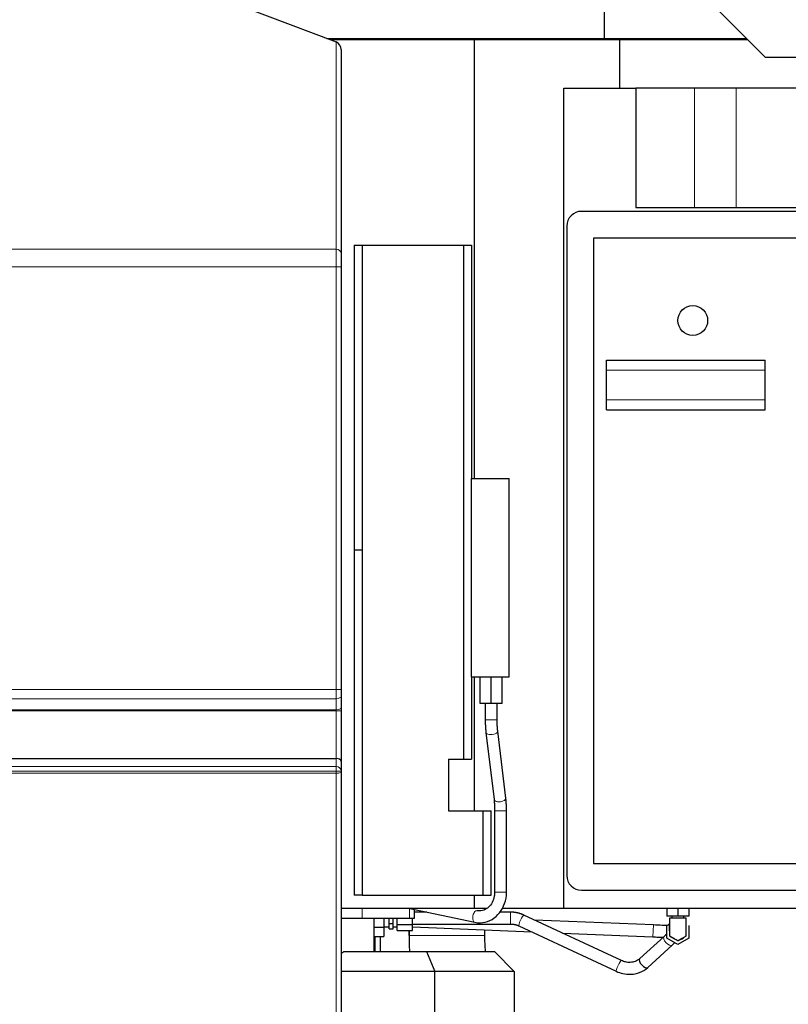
# Model space of a CAD drawing. Header units: inches. Extents: x 0 to 23760, y -13 to 16800.
# Tile 211 of 214: x 20436 to 21210, y 12974 to 13966. Entities that reach past the tile are written whole.
import ezdxf

# ---------------------------------------------------------------- set-up
doc = ezdxf.new("R2010")
doc.units = ezdxf.units.IN
doc.layers.add('254', color=7, linetype='Continuous', true_color=0xffffff)
doc.styles.add('latin_extended', font='simplex.shx')
doc.dimstyles.get("Standard").update_dxf_attribs({"dimtxt": 0.18, "dimasz": 0.18, "dimexe": 0.18, "dimexo": 0.0625, "dimgap": 0.09, "dimtad": 0, "dimtih": 1, "dimtoh": 1, "dimdec": 4, "dimzin": 0, "dimdsep": 46, "dimtxsty": 'Standard', "dimcen": 0.09, "dimadec": 0, "dimazin": 0, "dimtfac": 1, "dimtdec": 4, "dimtofl": 0, "dimtmove": 0, "dimatfit": 3, "dimfxl": 1, "dimtolj": 1, "dimtzin": 0, "dimarcsym": 0})

# ---------------------------------------------------------------- blocks, each defined once
blk = doc.blocks.new('_U5')
at = {"layer": '254', "color": 3, "linetype": 'Continuous', "lineweight": 13, "transparency": 16777216}
for p, q in [((22302.04, 13597.98), (22302.04, 10792.46)), ((20394.06, 12003), (20394.06, 10792.46)), ((20534.06, 10832.46), (22162.04, 10832.46))]:
    blk.add_line(p, q, dxfattribs=at)
at = {"layer": '254', "color": 3, "transparency": 16777216}
for points in [[(20534.06, 10855.79), (20534.06, 10809.13), (20394.06, 10832.46)], [(22162.04, 10809.13), (22162.04, 10855.79), (22302.04, 10832.46)]]:
    blk.add_solid(points, dxfattribs=at)
at = {"layer": 'Defpoints', "color": 0, "transparency": 16777216}
for p in [(22302.04, 13637.98), (20394.06, 12043), (22302.04, 10832.46)]:
    blk.add_point(p, dxfattribs=at)
at = {"layer": '254', "color": 2, "lineweight": 13, "transparency": 16777216, "insert": (21114.72, 11042.46), "char_height": 140, "attachment_point": 1, "style": 'latin_extended'}
blk.add_mtext('\\A1;1908', dxfattribs=at)
blk = doc.blocks.new('_U6')
at = {"layer": '254', "color": 3, "linetype": 'Continuous', "lineweight": 13, "transparency": 16777216}
for p, q in [((20394.06, 12083), (20394.06, 15385.21)), ((20950.96, 14985.21), (20950.96, 15385.21)), ((20534.06, 15345.21), (20810.96, 15345.21))]:
    blk.add_line(p, q, dxfattribs=at)
at = {"layer": '254', "color": 3, "transparency": 16777216}
for points in [[(20534.06, 15368.55), (20534.06, 15321.88), (20394.06, 15345.21)], [(20810.96, 15321.88), (20810.96, 15368.55), (20950.96, 15345.21)]]:
    blk.add_solid(points, dxfattribs=at)
at = {"layer": 'Defpoints', "color": 0, "transparency": 16777216}
for p in [(20950.96, 15345.21), (20950.96, 14945.21), (20394.06, 12043)]:
    blk.add_point(p, dxfattribs=at)
at = {"layer": '254', "color": 2, "lineweight": 13, "transparency": 16777216, "insert": (20492.51, 15555.21), "char_height": 140, "attachment_point": 1, "style": 'latin_extended'}
blk.add_mtext('\\A1;557', dxfattribs=at)

msp = doc.modelspace()

# ---------------------------------------------------------------- linework, layer by layer
at = {"layer": '254', "color": 2, "linetype": 'Continuous', "lineweight": 25}
for p, q in [((21024.831, 14170.82), (21024.831, 13947.212)), ((21064.233, 14051.835), (21186.963, 13928.298)), ((20558.082, 14018.008), (20754.562, 13943.696)), ((20745.268, 13947.212), (21024.831, 13947.212)), ((20748.531, 13945.977), (20894.062, 13945.977)), ((20894.062, 13945.977), (21040.605, 13945.977)), ((20894.062, 13503.993), (20894.062, 13945.977)), ((21005.483, 13947.212), (21005.483, 13945.977)), ((21024.831, 13947.212), (21168.175, 13947.212)), ((21040.605, 13945.977), (21169.401, 13945.977)), ((21040.605, 13896.977), (21040.605, 13945.977)), ((20759.562, 13936.168), (20759.562, 13730.435)), ((21186.963, 13928.298), (21266.577, 13928.298)), ((20984.062, 13896.977), (21056.706, 13896.977)), ((20984.062, 13070.977), (20984.062, 13896.977)), ((21115.896, 13896.977), (21056.706, 13896.977)), ((21056.706, 13896.977), (21056.706, 13776.977)), ((21157.976, 13896.977), (21115.896, 13896.977)), ((21587.977, 13896.977), (21157.976, 13896.977)), ((21656.062, 13772.977), (21002.062, 13772.977)), ((21056.706, 13776.977), (21696.062, 13776.977)), ((20987.062, 13757.977), (20987.062, 13103.977)), ((21644.062, 13745.977), (21014.062, 13745.977)), ((21014.062, 13745.977), (21014.062, 13115.977)), ((20772.858, 13738.977), (20772.858, 13431.586)), ((20772.858, 13738.977), (20780.858, 13738.977)), ((20780.858, 13738.977), (20882.858, 13738.977)), ((20780.858, 13738.977), (20780.858, 13431.586)), ((20882.858, 13738.977), (20890.858, 13738.977)), ((20882.858, 13738.977), (20882.858, 13220.977)), ((20890.858, 13738.977), (20890.858, 13503.975)), ((20759.562, 13717.133), (20759.562, 13291.23)), ((21027.062, 13622.977), (21187.062, 13622.977)), ((21027.062, 13612.977), (21027.062, 13622.977)), ((21187.062, 13612.977), (21187.062, 13622.977)), ((21027.062, 13582.977), (21027.062, 13612.977)), ((21187.062, 13582.977), (21187.062, 13612.977)), ((21027.062, 13572.977), (21027.062, 13582.977)), ((21187.062, 13572.977), (21187.062, 13582.977)), ((21027.062, 13572.977), (21187.062, 13572.977)), ((20890.858, 13503.982), (20928.858, 13503.982)), ((20890.858, 13303.982), (20890.858, 13503.982)), ((20928.858, 13303.982), (20928.858, 13503.982)), ((20772.858, 13431.586), (20772.858, 13083.977)), ((20780.858, 13431.586), (20772.858, 13431.586)), ((20780.858, 13431.586), (20780.858, 13083.977)), ((20890.858, 13303.987), (20890.858, 13220.977)), ((20890.858, 13303.982), (20928.858, 13303.982)), ((20894.062, 13168.991), (20894.062, 13303.987)), ((20899.858, 13276.982), (20899.858, 13303.982)), ((20910.858, 13276.982), (20910.858, 13303.982)), ((20921.858, 13276.982), (20921.858, 13303.982)), ((20759.562, 13284.305), (20759.562, 13273.062)), ((20910.858, 13276.982), (20899.858, 13276.982)), ((20904.857, 13276.982), (20904.857, 13260.834)), ((20921.858, 13276.982), (20910.858, 13276.982)), ((20916.857, 13260.834), (20916.857, 13276.982)), ((20759.562, 13269.829), (20759.562, 13218.742)), ((20905.583, 13247.944), (20913.718, 13180.308)), ((20925.632, 13181.741), (20917.497, 13249.377)), ((20394.062, 13221.776), (20754.562, 13221.776)), ((20759.562, 13218.742), (20759.562, 13209.277)), ((20867.858, 13220.977), (20882.858, 13220.977)), ((20867.858, 13220.977), (20867.858, 13168.977)), ((20882.858, 13220.977), (20890.858, 13220.977)), ((20759.562, 13208.299), (20759.562, 12911.07)), ((20867.858, 13168.977), (20902.858, 13168.977)), ((20902.858, 13083.977), (20902.858, 13168.977)), ((20902.858, 13168.977), (20910.858, 13168.977)), ((20910.858, 13083.977), (20910.858, 13168.977)), ((20914.358, 13168.851), (20914.358, 13087.153)), ((20926.358, 13087.153), (20926.358, 13168.851)), ((21014.062, 13115.977), (21644.062, 13115.977)), ((21002.062, 13088.977), (21656.062, 13088.977)), ((20780.858, 13083.977), (20772.858, 13083.977)), ((20780.858, 13083.977), (20902.858, 13083.977)), ((20894.062, 13070.977), (20894.062, 13083.979)), ((20902.858, 13083.977), (20910.858, 13083.977)), ((20759.563, 13070.977), (20894.062, 13070.977)), ((20827.093, 13070.977), (20894.261, 13056.679)), ((20833.562, 13060.977), (20833.562, 13069.601)), ((20845.883, 13066.977), (20833.562, 13066.977)), ((20894.062, 13070.977), (20906.75, 13070.977)), ((20904.103, 13070.979), (20904.103, 13069.329)), ((20930.203, 13066.977), (20919.377, 13066.977)), ((20922.014, 13070.977), (20984.062, 13070.977)), ((20984.062, 13070.977), (21696.062, 13070.977)), ((21088.062, 13070.977), (21088.062, 13062.977)), ((21099.062, 13070.977), (21099.062, 13062.977)), ((21110.062, 13070.977), (21110.062, 13062.977)), ((20759.561, 13060.977), (20780.72, 13060.977)), ((20780.72, 13060.977), (20828.68, 13060.977)), ((20792.97, 13027.117), (20792.97, 13060.977)), ((20802.562, 13060.977), (20802.562, 13051.74)), ((20808.187, 13055.492), (20808.187, 13060.977)), ((20808.187, 13050.008), (20808.187, 13055.492)), ((20808.187, 13055.492), (20812.062, 13055.492)), ((20812.062, 13055.492), (20812.062, 13060.977)), ((20812.062, 13050.008), (20812.062, 13055.492)), ((20816.062, 13054.626), (20816.062, 13060.977)), ((20828.68, 13060.977), (20833.562, 13060.977)), ((20831.562, 13054.626), (20831.562, 13060.977)), ((20831.562, 13054.977), (20930.203, 13054.977)), ((21042.072, 13018.185), (20943.845, 13063.969)), ((21074.331, 13054.007), (20954.573, 13058.967)), ((21099.062, 13062.977), (21088.062, 13062.977)), ((21088.062, 13053.328), (21090.95, 13054.996)), ((21093.062, 13062.977), (21093.062, 13060.977)), ((21110.062, 13062.977), (21099.062, 13062.977)), ((21105.062, 13060.977), (21105.062, 13062.977)), ((21107.562, 13060.977), (21107.559, 13060.977)), ((20792.97, 13051.74), (20802.562, 13051.74)), ((20802.562, 13051.977), (20808.187, 13051.977)), ((20802.562, 13051.74), (20802.562, 13042.502)), ((20808.187, 13050.008), (20812.062, 13050.008)), ((20812.062, 13051.977), (20816.062, 13051.977)), ((20816.062, 13048.276), (20816.062, 13054.626)), ((20816.062, 13054.626), (20831.562, 13054.626)), ((20816.062, 13048.276), (20831.562, 13048.276)), ((20828.02, 13048.277), (20828.02, 13043.314)), ((20828.031, 13043.314), (20828.031, 13048.277)), ((20831.562, 13048.276), (20831.562, 13054.626)), ((20831.564, 13052.052), (20951.682, 13047.077)), ((20904.103, 13049.048), (20904.103, 13043.314)), ((20938.776, 13053.093), (21037.002, 13007.309)), ((20982.854, 13045.786), (21073.835, 13042.017)), ((21088.062, 13040.626), (21088.062, 13053.328)), ((21110.062, 13053.328), (21110.062, 13040.626)), ((20792.97, 13042.502), (20802.562, 13042.502)), ((20794.062, 13027.115), (20794.062, 13042.501)), ((20799.379, 13027.117), (20799.379, 13042.501)), ((21085.139, 13042.409), (21060.629, 13020.078)), ((21099.062, 13034.276), (21088.062, 13040.626)), ((21110.062, 13040.626), (21099.062, 13034.276)), ((20762.217, 13027.117), (20845.778, 13027.117)), ((20845.778, 13027.117), (20914.062, 13027.117)), ((20845.778, 13027.117), (20854.062, 13007.117)), ((20914.062, 13027.117), (20934.062, 13007.117)), ((21068.711, 13011.207), (21093.221, 13033.539)), ((20854.062, 13007.117), (20759.563, 13007.117)), ((20934.062, 13007.117), (20854.062, 13007.117)), ((20854.062, 12920.303), (20854.062, 13007.117)), ((20934.062, 13007.117), (20934.062, 12920.316))]:
    msp.add_line(p, q, dxfattribs=at)
at = {"layer": '254', "color": 110, "linetype": 'Continuous', "lineweight": 13}
for p, q in [((20754.562, 13734.87), (20754.562, 13943.696)), ((21115.896, 13776.977), (21115.896, 13896.977)), ((21157.976, 13776.977), (21157.976, 13896.977)), ((20394.062, 13734.87), (20754.562, 13734.87)), ((20394.062, 13717.133), (20754.562, 13717.133)), ((20754.562, 13291.23), (20754.562, 13717.133)), ((20759.562, 13717.133), (20754.562, 13717.133)), ((21027.062, 13612.977), (21187.062, 13612.977)), ((21027.062, 13582.977), (21187.062, 13582.977)), ((20394.062, 13291.23), (20754.562, 13291.23)), ((20759.562, 13291.23), (20754.562, 13291.23)), ((20394.062, 13281.996), (20754.562, 13281.996)), ((20754.562, 13270.754), (20754.562, 13281.996)), ((20394.062, 13270.754), (20754.562, 13270.754)), ((20394.062, 13269.829), (20754.562, 13269.829)), ((20754.562, 13221.776), (20754.562, 13269.829)), ((20759.562, 13269.829), (20754.562, 13269.829)), ((20908.151, 13260.834), (20904.857, 13260.834)), ((20916.857, 13260.834), (20908.151, 13260.834)), ((20905.583, 13247.944), (20905.583, 13247.944)), ((20394.062, 13213.712), (20754.562, 13213.712)), ((20754.562, 13213.712), (20754.562, 13221.776)), ((20754.562, 13208.821), (20754.562, 13213.712)), ((20754.562, 13208.821), (20394.062, 13208.821)), ((20394.062, 13206.862), (20754.562, 13206.862)), ((20754.562, 12907.972), (20754.562, 13206.862)), ((20913.718, 13180.308), (20913.718, 13180.308)), ((20917.651, 13168.851), (20914.358, 13168.851)), ((20926.358, 13168.851), (20917.651, 13168.851)), ((20917.651, 13087.153), (20914.358, 13087.153)), ((20926.358, 13087.153), (20917.651, 13087.153)), ((20780.72, 13070.978), (20780.72, 13060.977)), ((20828.68, 13070.64), (20828.68, 13060.977)), ((20930.203, 13066.977), (20930.203, 13054.977)), ((21073.835, 13042.017), (21074.331, 13054.007)), ((20904.103, 13043.314), (20828.031, 13043.314))]:
    msp.add_line(p, q, dxfattribs=at)
at = {"layer": '254', "color": 2, "linetype": 'Continuous', "lineweight": 25}
msp.add_circle((21114.062, 13662.977), 15, dxfattribs=at)
for centre, radius, start, end in [((21002.062, 13757.977), 15, 90, 180), ((21002.062, 13103.977), 15, 180, 270), ((21099.062, 13047.977), 9, 281.941875, 316.063125), ((20719.062, 13087.117), 73.908, 303.228249, 305.725832)]:
    msp.add_arc(centre, radius, start, end, dxfattribs=at)
for centre, major_axis, ratio, start_param, end_param in [((20754.562, 13938.059), (-3.263, 5.505), 0.6881909, 4.0014511, 5.5722474), ((20754.562, 13218.742), (5, 0), 0.6068153, 0, 1.5707963), ((21066.053, 13043.314), (0, 238.037), 0.9999852, 1.5707963, 1.6388977), ((21066.064, 13043.314), (0, -238.037), 0.9999852, 4.712389, 4.7804904), ((21066.064, 13043.314), (0, 161.963), 0.9999852, 1.5707963, 1.67097), ((21064.67, 13015.642), (4.041, -4.435), 0.4652854, 3.1415927, 6.2831853)]:
    msp.add_ellipse(centre, major_axis=major_axis, ratio=ratio, start_param=start_param, end_param=end_param, dxfattribs=at)
at = {"layer": '254', "color": 110, "linetype": 'Continuous', "lineweight": 13}
for centre, major_axis, ratio, start_param, end_param in [((20754.562, 13730.435), (5, 0), 0.8870108, 0, 1.5707963), ((20754.562, 13284.305), (5, 0), 0.4617486, 4.712389, 6.2831853), ((20754.562, 13273.062), (5, 0), 0.4617486, 4.712389, 6.2831853), ((20911.54, 13248.661), (-5.957, -0.716), 0.4754858, 0, 1.072572), ((20911.54, 13248.661), (-5.957, -0.716), 0.4754858, 1.072572, 3.1552516), ((20754.562, 13209.277), (5, 0), 0.8870111, 0, 1.5707963), ((20754.562, 13209.277), (5, 0), 0.0910902, 4.712389, 6.2831853), ((20754.562, 13208.299), (-5, 0), 0.2875569, 1.5707963, 3.1415927), ((20919.675, 13181.024), (-5.957, -0.716), 0.4754858, 0, 1.072572), ((20919.675, 13181.024), (-5.957, -0.716), 0.4754858, 1.072572, 3.1416053), ((20895.51, 13062.547), (1.249, 5.868), 0.5271323, 0.0192639, 1.779832), ((20895.51, 13062.547), (1.249, 5.868), 0.5271323, 1.779832, 3.1416143), ((20941.311, 13058.531), (-2.535, -5.438), 0.1518423, 3.1415927, 6.2831853), ((21089.18, 13037.974), (4.041, -4.435), 0.4652854, 3.1415927, 6.2789638), ((21039.537, 13012.747), (-2.535, -5.438), 0.1518423, 3.1415927, 6.2693427)]:
    msp.add_ellipse(centre, major_axis=major_axis, ratio=ratio, start_param=start_param, end_param=end_param, dxfattribs=at)
for points, knots in [([(20754.562, 13717.133), (20754.562, 13717.591), (20754.562, 13718.047), (20754.562, 13718.953), (20754.562, 13719.854), (20754.562, 13721.191), (20754.562, 13722.071), (20754.562, 13722.728), (20754.562, 13722.946), (20754.562, 13723.273), (20754.562, 13723.435), (20754.562, 13723.598), (20754.562, 13723.706), (20754.562, 13723.76), (20754.562, 13724.246), (20754.562, 13724.67), (20754.562, 13725.504), (20754.562, 13726.322), (20754.562, 13727.505), (20754.562, 13728.264), (20754.562, 13728.821), (20754.562, 13729.097), (20754.562, 13729.369), (20754.562, 13729.549), (20754.562, 13729.639), (20754.562, 13730.084), (20754.562, 13730.428), (20754.562, 13731.092), (20754.562, 13731.733), (20754.562, 13732.627), (20754.562, 13733.176), (20754.562, 13733.571), (20754.562, 13733.764), (20754.562, 13733.951), (20754.562, 13734.073), (20754.562, 13734.134), (20754.562, 13734.433), (20754.562, 13734.658), (20754.562, 13734.87)], [0, 0, 0, 0, 0.0625, 0.0625, 0.125, 0.1875, 0.25, 0.25, 0.28125, 0.28125, 0.296875, 0.3046875, 0.3046875, 0.3125, 0.3125, 0.375, 0.375, 0.4375, 0.5, 0.5625, 0.5625, 0.59375, 0.609375, 0.609375, 0.625, 0.625, 0.6875, 0.6875, 0.75, 0.8125, 0.875, 0.875, 0.90625, 0.921875, 0.921875, 0.9375, 0.9375, 1, 1, 1, 1]), ([(20754.562, 13281.996), (20754.562, 13282.353), (20754.562, 13283.076), (20754.562, 13284.181), (20754.562, 13285.308), (20754.562, 13286.457), (20754.562, 13287.237), (20754.562, 13287.828), (20754.562, 13288.026), (20754.562, 13288.324), (20754.562, 13288.424), (20754.562, 13288.624), (20754.562, 13289.123), (20754.562, 13290.023), (20754.562, 13290.827), (20754.562, 13291.23)], [0, 0, 0, 0, 0.125, 0.25, 0.375, 0.5, 0.625, 0.625, 0.6875, 0.6875, 0.71875, 0.71875, 0.75, 0.875, 1, 1, 1, 1]), ([(20754.562, 13269.829), (20754.562, 13269.91), (20754.562, 13269.989), (20754.562, 13270.147), (20754.562, 13270.226), (20754.562, 13270.342), (20754.562, 13270.38), (20754.562, 13270.457), (20754.562, 13270.495), (20754.562, 13270.608), (20754.562, 13270.682), (20754.562, 13270.754)], [0, 0, 0, 0, 0.25, 0.25, 0.5, 0.5, 0.625, 0.625, 0.75, 0.75, 1, 1, 1, 1]), ([(20754.562, 13206.862), (20754.562, 13206.867), (20754.562, 13206.872), (20754.562, 13206.882), (20754.562, 13206.897), (20754.562, 13206.932), (20754.562, 13207.002), (20754.562, 13207.143), (20754.562, 13207.426), (20754.562, 13207.995), (20754.562, 13208.489), (20754.562, 13208.821)], [0, 0, 0, 0, 0.0078125, 0.0078125, 0.015625, 0.03125, 0.0625, 0.125, 0.25, 0.5, 1, 1, 1, 1]), ([(21107.559, 13060.977), (21107.559, 13059.252), (21107.559, 13055.8), (21107.559, 13051.917), (21107.559, 13049.437), (21107.559, 13048.57), (21107.559, 13048.064), (21107.559, 13047.716), (21107.559, 13047.286), (21107.559, 13045.927), (21107.559, 13044.787), (21107.559, 13043.663), (21107.559, 13043.267), (21107.559, 13043.108), (21107.559, 13043.075), (21107.559, 13043.07), (21107.559, 13043.07), (21107.559, 13043.072), (21107.559, 13043.072), (21107.559, 13043.072), (21107.559, 13043.071), (21107.559, 13043.071)], [0, 0, 0, 0, 0.1420717, 0.2841434, 0.3196613, 0.3462997, 0.3551792, 0.3640587, 0.3906972, 0.4262151, 0.5682868, 0.6393226, 0.7103585, 0.7458764, 0.7725148, 0.7813943, 0.7902738, 0.8169122, 0.8524302, 0.9945018, 1, 1, 1, 1])]:
    msp.add_open_spline(points, degree=3, knots=knots, dxfattribs=at)
at = {"layer": '254', "color": 2, "linetype": 'Continuous', "lineweight": 25}
for points, knots in [([(20759.562, 13730.435), (20759.562, 13730.276), (20759.562, 13730.107), (20759.562, 13729.883), (20759.562, 13729.838), (20759.562, 13729.745), (20759.562, 13729.606), (20759.562, 13729.461), (20759.562, 13729.165), (20759.562, 13728.753), (20759.562, 13728.083), (20759.562, 13727.361), (20759.562, 13726.845), (20759.562, 13726.512), (20759.562, 13726.445), (20759.562, 13726.31), (20759.562, 13726.106), (20759.562, 13725.899), (20759.562, 13725.48), (20759.562, 13724.911), (20759.562, 13724.024), (20759.562, 13723.411), (20759.562, 13722.786), (20759.562, 13722.468), (20759.562, 13722.063), (20759.562, 13721.981), (20759.562, 13721.819), (20759.562, 13721.574), (20759.562, 13721.329), (20759.562, 13720.837), (20759.562, 13720.176), (20759.562, 13719.174), (20759.562, 13718.498), (20759.562, 13717.818), (20759.562, 13717.476), (20759.562, 13717.133)], [0, 0, 0, 0, 0.0625, 0.0625, 0.078125, 0.078125, 0.09375, 0.125, 0.125, 0.1875, 0.25, 0.3125, 0.375, 0.375, 0.390625, 0.390625, 0.40625, 0.4375, 0.4375, 0.5, 0.5625, 0.625, 0.625, 0.6875, 0.6875, 0.703125, 0.703125, 0.71875, 0.75, 0.75, 0.8125, 0.875, 0.9375, 0.9375, 1, 1, 1, 1]), ([(20759.562, 13291.23), (20759.562, 13290.625), (20759.562, 13290.024), (20759.562, 13289.35), (20759.562, 13289.275), (20759.562, 13289.126), (20759.562, 13289.051), (20759.562, 13288.827), (20759.562, 13288.679), (20759.562, 13288.236), (20759.562, 13287.943), (20759.562, 13287.073), (20759.562, 13286.504), (20759.562, 13285.667), (20759.562, 13285.114), (20759.562, 13284.573), (20759.562, 13284.305)], [0, 0, 0, 0, 0.25, 0.25, 0.28125, 0.28125, 0.3125, 0.3125, 0.375, 0.375, 0.5, 0.5, 0.75, 0.75, 0.875, 1, 1, 1, 1]), ([(20759.562, 13273.062), (20759.562, 13272.812), (20759.562, 13272.555), (20759.562, 13272.225), (20759.562, 13272.159), (20759.562, 13272.026), (20759.562, 13271.825), (20759.562, 13271.623), (20759.562, 13271.217), (20759.562, 13270.943), (20759.562, 13270.39), (20759.562, 13270.111), (20759.562, 13269.829)], [0, 0, 0, 0, 0.25, 0.25, 0.3125, 0.3125, 0.375, 0.5, 0.5, 0.75, 0.75, 1, 1, 1, 1]), ([(20759.562, 13209.277), (20759.562, 13209.111), (20759.562, 13208.947), (20759.562, 13208.621), (20759.562, 13208.459), (20759.562, 13208.299)], [0, 0, 0, 0, 0.5, 0.5, 1, 1, 1, 1]), ([(20894.261, 13056.679), (20896.21, 13056.272), (20901.351, 13055.807), (20909.837, 13057.867), (20918.104, 13063.951), (20923.997, 13072.907), (20926.133, 13081.232), (20926.357, 13086.026), (20926.358, 13087.153)], [0, 0, 0, 0, 0.1207322, 0.3231705, 0.5250901, 0.7292681, 0.9371279, 1, 1, 1, 1]), ([(20914.358, 13087.153), (20914.352, 13085.751), (20914.043, 13082.15), (20912.148, 13076.522), (20908.315, 13071.493), (20903.263, 13068.393), (20899.264, 13067.967), (20897.054, 13068.353), (20896.759, 13068.416)], [0, 0, 0, 0, 0.1204215, 0.3203421, 0.5228899, 0.7296847, 0.9640422, 1, 1, 1, 1]), ([(21107.559, 13060.977), (21107.551, 13060.977), (21107.509, 13060.977), (21107.447, 13060.977), (21107.328, 13060.977), (21107.098, 13060.977), (21106.632, 13060.977), (21105.703, 13060.977), (21103.843, 13060.977), (21101.984, 13060.977), (21100.39, 13060.977), (21099.792, 13060.977), (21099.394, 13060.977), (21099.228, 13060.977), (21099.12, 13060.977), (21099.07, 13060.977), (21099.037, 13060.977), (21098.946, 13060.977), (21098.597, 13060.977), (21097.202, 13060.977), (21094.809, 13060.977), (21092.428, 13060.977), (21091.022, 13060.977), (21090.681, 13060.977), (21090.585, 13060.977), (21090.558, 13060.977), (21090.566, 13060.977), (21090.559, 13060.977), (21090.559, 13060.977), (21090.564, 13060.977), (21090.562, 13060.977), (21090.562, 13060.977)], [0, 0, 0, 0, 0.0027205, 0.005441, 0.010882, 0.0217639, 0.0435279, 0.0870557, 0.1741114, 0.3482228, 0.3917507, 0.4352785, 0.4461605, 0.4570425, 0.4624834, 0.4638437, 0.4652039, 0.4679244, 0.4788064, 0.5223342, 0.6964456, 0.8705571, 0.9140849, 0.9249669, 0.9276874, 0.9290476, 0.9304079, 0.9358488, 0.9467308, 0.9576128, 1, 1, 1, 1]), ([(21090.562, 13048.141), (21090.562, 13048.141), (21090.562, 13048.164), (21090.562, 13048.563), (21090.562, 13049.437), (21090.562, 13051.758), (21090.562, 13053.755), (21090.562, 13055.321)], [0, 0, 0, 0, 0.0234188, 0.0667839, 0.1968791, 0.3703393, 1, 1, 1, 1]), ([(21107.559, 13043.071), (21107.56, 13042.975), (21107.561, 13043.203), (21107.562, 13043.936), (21107.562, 13044.505), (21107.562, 13045.125), (21107.562, 13045.77), (21107.562, 13046.44), (21107.562, 13048.927), (21107.562, 13053.744), (21107.562, 13058.386), (21107.562, 13060.977)], [0, 0, 0, 0, 0.1496487, 0.1909955, 0.229065, 0.2671087, 0.3000547, 0.3286714, 0.3591445, 0.6418572, 1, 1, 1, 1]), ([(21088.225, 13053.424), (21086.674, 13053.49), (21082.237, 13053.682), (21077.498, 13053.877), (21074.331, 13054.007)], [0, 0, 0, 0, 0.3726893, 1, 1, 1, 1]), ([(21090.562, 13052.821), (21090.562, 13051.194), (21090.562, 13049.047), (21090.562, 13046.317), (21090.562, 13044.939), (21090.566, 13043.99), (21090.556, 13043.445), (21090.564, 13043.222), (21090.564, 13043.153), (21090.559, 13043.116), (21090.567, 13043.078), (21090.616, 13043.055), (21090.682, 13043.011), (21091.258, 13042.645), (21092.452, 13041.995), (21095.036, 13040.476), (21097.151, 13039.284), (21098.509, 13038.469), (21098.928, 13038.246), (21099.03, 13038.177), (21099.061, 13038.166), (21099.079, 13038.168), (21099.095, 13038.182), (21099.122, 13038.199), (21099.162, 13038.223), (21099.236, 13038.261), (21099.367, 13038.336), (21099.604, 13038.476), (21100.042, 13038.731), (21100.868, 13039.204), (21102.431, 13040.109), (21104.232, 13041.147), (21105.824, 13042.066), (21106.674, 13042.558), (21107.114, 13042.811), (21107.336, 13042.94), (21107.449, 13043.004), (21107.505, 13043.039), (21107.535, 13043.051), (21107.551, 13043.061), (21107.557, 13043.068), (21107.559, 13043.071)], [0, 0, 0, 0, 0.1570359, 0.2104346, 0.2571039, 0.3039702, 0.3266393, 0.3320798, 0.3348086, 0.3361846, 0.3368351, 0.3403721, 0.343232, 0.3483454, 0.4385709, 0.5287793, 0.6381952, 0.6726028, 0.6816661, 0.6839612, 0.6844791, 0.6847303, 0.68569, 0.6864725, 0.6878219, 0.6901874, 0.6944912, 0.7023661, 0.716739, 0.7433565, 0.7942482, 0.8909304, 0.9439232, 0.9715859, 0.9857048, 0.9928414, 0.9964203, 0.9982205, 0.9991682, 0.9996029, 1, 1, 1, 1]), ([(21090.562, 13046.633), (21090.562, 13046.263), (21090.562, 13045.587), (21090.562, 13044.603), (21090.564, 13043.915), (21090.559, 13043.452), (21090.559, 13043.26), (21090.566, 13043.139), (21090.558, 13043.077), (21090.585, 13043.054), (21090.681, 13043.004), (21091.022, 13042.799), (21092.428, 13042), (21094.809, 13040.611), (21097.202, 13039.244), (21098.597, 13038.426), (21098.946, 13038.233), (21099.037, 13038.174), (21099.07, 13038.162), (21099.12, 13038.201), (21099.228, 13038.255), (21099.394, 13038.351), (21099.792, 13038.587), (21100.39, 13038.929), (21101.963, 13039.837), (21103.27, 13040.592), (21104.312, 13041.194)], [0, 0, 0, 0, 0.0570793, 0.1044087, 0.1517382, 0.1635705, 0.1754029, 0.1813191, 0.1827981, 0.1842772, 0.1872353, 0.1990676, 0.246397, 0.4357148, 0.6250325, 0.672362, 0.6841943, 0.6871524, 0.6886315, 0.6901105, 0.6960267, 0.7078591, 0.7196914, 0.7670208, 0.8143503, 1, 1, 1, 1]), ([(21073.835, 13042.017), (21075.624, 13041.943), (21078.959, 13041.805), (21082.407, 13041.663), (21084.081, 13041.594), (21084.294, 13041.585)], [0, 0, 0, 0, 0.4875928, 0.9341059, 1, 1, 1, 1]), ([(21060.637, 13020.085), (21059.266, 13018.83), (21056.362, 13017.053), (21051.229, 13016.061), (21046.391, 13016.51), (21043.457, 13017.538), (21042.083, 13018.18)], [0, 0, 0, 0, 0.299122, 0.5647484, 0.7965754, 1, 1, 1, 1]), ([(21036.992, 13007.315), (21039.156, 13006.321), (21043.92, 13004.704), (21052.016, 13003.932), (21060.948, 13005.773), (21066.172, 13008.964), (21068.703, 13011.2)], [0, 0, 0, 0, 0.1997093, 0.434661, 0.7014516, 1, 1, 1, 1])]:
    msp.add_open_spline(points, degree=3, knots=knots, dxfattribs=at)
for points, degree in [([(20904.857, 13260.834), (20904.86, 13254.041), (20905.583, 13247.944)], 2), ([(20917.497, 13249.377), (20916.867, 13254.637), (20916.857, 13260.834)], 2), ([(20913.718, 13180.308), (20914.348, 13175.048), (20914.358, 13168.851)], 2), ([(20926.358, 13168.851), (20926.355, 13175.644), (20925.632, 13181.741)], 2), ([(20943.846, 13063.969), (20937.369, 13066.883), (20930.203, 13066.977)], 2), ([(20930.203, 13054.977), (20934.745, 13055.028), (20938.775, 13053.093)], 2), ([(21090.562, 13060.977), (21090.562, 13056.896), (21090.562, 13052.821)], 2), ([(21088.149, 13045.151), (21087.228, 13044.313), (21086.23, 13043.403), (21085.147, 13042.416)], 3), ([(21093.213, 13033.532), (21094.236, 13034.464), (21095.188, 13035.331), (21096.072, 13036.137)], 3)]:
    msp.add_open_spline(points, degree=degree, dxfattribs=at)

# ---------------------------------------------------------------- dimensions: what is measured, and where the dimension line sits
at = {"layer": '254', "color": 2, "linetype": 'Continuous', "lineweight": 13}
for base, p2, picture, middle in [((20950.955, 15345.212), (20950.955, 14945.212), '_U6', (20672.509, 15345.212)), ((22302.042, 10832.459), (22302.042, 13637.977), '_U5', (21348.052, 10832.459))]:
    dim = msp.add_linear_dim(base=base, p1=(20394.062, 12043.001), p2=p2, dimstyle='Standard', override={"dimscale": 40, "dimtxt": 3.5, "dimasz": 3.5, "dimexe": 1, "dimexo": 1, "dimgap": 1.75, "dimtad": 1, "dimtih": 1, "dimtoh": 0, "dimdec": 0, "dimlfac": 1, "dimzin": 8, "dimdsep": 46, "dimlunit": 2, "dimtxsty": 'latin_extended', "dimsah": 1, "dimse1": 0, "dimse2": 0, "dimsd1": 0, "dimsd2": 0, "dimclrd": 3, "dimclre": 3, "dimclrt": 2, "dimtol": 0, "dimtm": -0.1, "dimtfac": 0.714286, "dimtdec": 3, "dimtofl": 1, "dimtmove": 0, "dimtzin": 8, "dimlwd": 13, "dimlwe": 13}, dxfattribs=at)
    dim.commit()
    dim.dimension.update_dxf_attribs({"geometry": picture, "text_midpoint": middle, "dimtype": 160})

doc.saveas('drawing.dxf')
